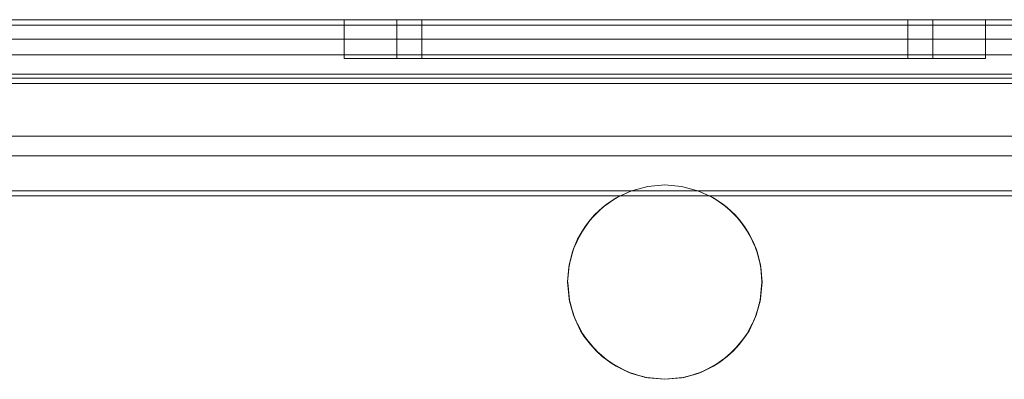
# Model space of a CAD drawing. Extents: x -420 to 300, y 62 to 1112.
# Tile 91 of 227: x -300.369 to -299.862, y 435.962 to 436.147. Entities that reach past the tile are written whole.
import ezdxf

# ---------------------------------------------------------------- set-up
doc = ezdxf.new("R2010")
doc.units = 0
doc.layers.get('0').update_dxf_attribs({"lineweight": 13})

# ---------------------------------------------------------------- blocks, each defined once
blk = doc.blocks.new('Blockreferenz-A06CPV4HL0', base_point=(-302.03711, 432.54712))
at = {"color": 251, "linetype": 'ByBlock', "lineweight": -2, "ltscale": 0.13, "true_color": 0x636363}
for p, q in [((-299.5871, 436.14711), (-301.8871, 436.14711)), ((-299.5871, 436.14423), (-301.8871, 436.14423)), ((-299.7631, 436.12911), (-301.7111, 436.12911)), ((-301.7111, 436.12911), (-299.7631, 436.12911)), ((-301.8871, 436.11423), (-299.5871, 436.11423)), ((-301.7111, 436.07711), (-299.7631, 436.07711)), ((-299.7631, 436.07711), (-301.7111, 436.07711)), ((-301.7171, 436.05911), (-299.7571, 436.05911)), ((-301.71457, 436.05658), (-299.75963, 436.05658))]:
    blk.add_line(p, q, dxfattribs=at)
blk = doc.blocks.new('Blockreferenz-A06CPV4PL0', base_point=(-302.03711, 432.54712))
at = {"color": 9, "linetype": 'ByBlock', "lineweight": -2, "ltscale": 0.13, "true_color": 0xc1c9c4}
for p, q in [((-299.5871, 436.14711), (-301.8871, 436.14711)), ((-299.5871, 436.14711), (-301.8871, 436.14711)), ((-299.7071, 436.14711), (-301.7671, 436.14711)), ((-301.7671, 436.14711), (-299.7071, 436.14711)), ((-299.6971, 436.14711), (-300.7371, 436.14711)), ((-300.7371, 436.14711), (-299.6971, 436.14711)), ((-300.2021, 436.14711), (-300.2021, 436.12711)), ((-300.19648, 436.14711), (-300.2021, 436.14711)), ((-300.2021, 436.14711), (-300.19648, 436.14711)), ((-300.18, 436.14711), (-300.19648, 436.14711)), ((-300.19648, 436.14711), (-300.18, 436.14711)), ((-300.15378, 436.14711), (-300.18, 436.14711)), ((-300.18, 436.14711), (-300.15378, 436.14711)), ((-300.175, 436.14711), (-300.175, 436.12711)), ((-300.17235, 436.14711), (-300.175, 436.14711)), ((-300.175, 436.14711), (-300.17235, 436.14711)), ((-300.16451, 436.14711), (-300.17235, 436.14711)), ((-300.17235, 436.14711), (-300.16451, 436.14711)), ((-300.15176, 436.14711), (-300.16451, 436.14711)), ((-300.16451, 436.14711), (-300.15176, 436.14711)), ((-300.1621, 436.14711), (-300.1621, 436.12711)), ((-300.1597, 436.14711), (-300.1621, 436.14711)), ((-300.1621, 436.14711), (-300.1597, 436.14711)), ((-300.15259, 436.14711), (-300.1597, 436.14711)), ((-300.1597, 436.14711), (-300.15259, 436.14711)), ((-300.1196, 436.14711), (-300.15378, 436.14711)), ((-300.15378, 436.14711), (-300.1196, 436.14711)), ((-300.14104, 436.14711), (-300.15259, 436.14711)), ((-300.15259, 436.14711), (-300.14104, 436.14711)), ((-300.13461, 436.14711), (-300.15176, 436.14711)), ((-300.15176, 436.14711), (-300.13461, 436.14711)), ((-300.12549, 436.14711), (-300.14104, 436.14711)), ((-300.14104, 436.14711), (-300.12549, 436.14711)), ((-300.11372, 436.14711), (-300.13461, 436.14711)), ((-300.13461, 436.14711), (-300.11372, 436.14711)), ((-300.10655, 436.14711), (-300.12549, 436.14711)), ((-300.12549, 436.14711), (-300.10655, 436.14711)), ((-300.07981, 436.14711), (-300.1196, 436.14711)), ((-300.1196, 436.14711), (-300.07981, 436.14711)), ((-300.08988, 436.14711), (-300.11372, 436.14711)), ((-300.11372, 436.14711), (-300.08988, 436.14711)), ((-300.08494, 436.14711), (-300.10655, 436.14711)), ((-300.10655, 436.14711), (-300.08494, 436.14711)), ((-300.06401, 436.14711), (-300.08988, 436.14711)), ((-300.08988, 436.14711), (-300.06401, 436.14711)), ((-300.06149, 436.14711), (-300.08494, 436.14711)), ((-300.08494, 436.14711), (-300.06149, 436.14711)), ((-300.0371, 436.14711), (-300.07981, 436.14711)), ((-300.07981, 436.14711), (-300.0371, 436.14711)), ((-300.0371, 436.14711), (-300.06401, 436.14711)), ((-300.06401, 436.14711), (-300.0371, 436.14711)), ((-300.0371, 436.14711), (-300.06149, 436.14711)), ((-300.06149, 436.14711), (-300.0371, 436.14711)), ((-300.0102, 436.14711), (-300.0371, 436.14711)), ((-299.9944, 436.14711), (-300.0371, 436.14711)), ((-300.01272, 436.14711), (-300.0371, 436.14711)), ((-300.0371, 436.14711), (-300.0102, 436.14711)), ((-300.0371, 436.14711), (-299.9944, 436.14711)), ((-300.0371, 436.14711), (-300.01272, 436.14711)), ((-299.98927, 436.14711), (-300.01272, 436.14711)), ((-300.01272, 436.14711), (-299.98927, 436.14711)), ((-299.98433, 436.14711), (-300.0102, 436.14711)), ((-300.0102, 436.14711), (-299.98433, 436.14711)), ((-299.9546, 436.14711), (-299.9944, 436.14711)), ((-299.9944, 436.14711), (-299.9546, 436.14711)), ((-299.96766, 436.14711), (-299.98927, 436.14711)), ((-299.98927, 436.14711), (-299.96766, 436.14711)), ((-299.96049, 436.14711), (-299.98433, 436.14711)), ((-299.98433, 436.14711), (-299.96049, 436.14711)), ((-299.94872, 436.14711), (-299.96766, 436.14711)), ((-299.96766, 436.14711), (-299.94872, 436.14711)), ((-299.93959, 436.14711), (-299.96049, 436.14711)), ((-299.96049, 436.14711), (-299.93959, 436.14711)), ((-299.92043, 436.14711), (-299.9546, 436.14711)), ((-299.9546, 436.14711), (-299.92043, 436.14711)), ((-299.93317, 436.14711), (-299.94872, 436.14711)), ((-299.94872, 436.14711), (-299.93317, 436.14711)), ((-299.92244, 436.14711), (-299.93959, 436.14711)), ((-299.93959, 436.14711), (-299.92244, 436.14711)), ((-299.92162, 436.14711), (-299.93317, 436.14711)), ((-299.93317, 436.14711), (-299.92162, 436.14711)), ((-299.9097, 436.14711), (-299.92244, 436.14711)), ((-299.92244, 436.14711), (-299.9097, 436.14711)), ((-299.91451, 436.14711), (-299.92162, 436.14711)), ((-299.92162, 436.14711), (-299.91451, 436.14711)), ((-299.89421, 436.14711), (-299.92043, 436.14711)), ((-299.92043, 436.14711), (-299.89421, 436.14711)), ((-299.9121, 436.14711), (-299.91451, 436.14711)), ((-299.91451, 436.14711), (-299.9121, 436.14711)), ((-299.9121, 436.12711), (-299.9121, 436.14711)), ((-299.90185, 436.14711), (-299.9097, 436.14711)), ((-299.9097, 436.14711), (-299.90185, 436.14711)), ((-299.8992, 436.14711), (-299.90185, 436.14711)), ((-299.90185, 436.14711), (-299.8992, 436.14711)), ((-299.8992, 436.12711), (-299.8992, 436.14711)), ((-299.87773, 436.14711), (-299.89421, 436.14711)), ((-299.89421, 436.14711), (-299.87773, 436.14711)), ((-299.8721, 436.14711), (-299.87773, 436.14711)), ((-299.87773, 436.14711), (-299.8721, 436.14711)), ((-299.8721, 436.12711), (-299.8721, 436.14711)), ((-301.7671, 436.13711), (-299.7071, 436.13711)), ((-299.7071, 436.13711), (-301.7671, 436.13711)), ((-300.7371, 436.13711), (-299.6971, 436.13711)), ((-300.7371, 436.13711), (-299.6971, 436.13711)), ((-300.2021, 436.12711), (-300.19648, 436.12711)), ((-300.2021, 436.12711), (-300.19648, 436.12711)), ((-300.19648, 436.12711), (-300.18, 436.12711)), ((-300.19648, 436.12711), (-300.18, 436.12711)), ((-300.18, 436.12711), (-300.15378, 436.12711)), ((-300.18, 436.12711), (-300.15378, 436.12711)), ((-300.175, 436.12711), (-300.1703, 436.12711)), ((-300.175, 436.12711), (-300.1703, 436.12711)), ((-300.1703, 436.12711), (-300.15653, 436.12711)), ((-300.1703, 436.12711), (-300.15653, 436.12711)), ((-300.1621, 436.12711), (-300.15784, 436.12711)), ((-300.1621, 436.12711), (-300.15784, 436.12711)), ((-300.15784, 436.12711), (-300.14536, 436.12711)), ((-300.15784, 436.12711), (-300.14536, 436.12711)), ((-300.15653, 436.12711), (-300.13461, 436.12711)), ((-300.15653, 436.12711), (-300.13461, 436.12711)), ((-300.15378, 436.12711), (-300.1196, 436.12711)), ((-300.15378, 436.12711), (-300.1196, 436.12711)), ((-300.14536, 436.12711), (-300.12549, 436.12711)), ((-300.14536, 436.12711), (-300.12549, 436.12711)), ((-300.13461, 436.12711), (-300.10605, 436.12711)), ((-300.13461, 436.12711), (-300.10605, 436.12711)), ((-300.12549, 436.12711), (-300.0996, 436.12711)), ((-300.12549, 436.12711), (-300.0996, 436.12711)), ((-300.1196, 436.12711), (-300.07981, 436.12711)), ((-300.1196, 436.12711), (-300.07981, 436.12711)), ((-300.10605, 436.12711), (-300.07279, 436.12711)), ((-300.10605, 436.12711), (-300.07279, 436.12711)), ((-300.0996, 436.12711), (-300.06946, 436.12711)), ((-300.0996, 436.12711), (-300.06946, 436.12711)), ((-300.07981, 436.12711), (-300.0371, 436.12711)), ((-300.07981, 436.12711), (-300.0371, 436.12711)), ((-300.07279, 436.12711), (-300.0371, 436.12711)), ((-300.07279, 436.12711), (-300.0371, 436.12711)), ((-300.06946, 436.12711), (-300.0371, 436.12711)), ((-300.06946, 436.12711), (-300.0371, 436.12711)), ((-300.0371, 436.12711), (-300.00141, 436.12711)), ((-300.0371, 436.12711), (-299.9944, 436.12711)), ((-300.0371, 436.12711), (-300.00475, 436.12711)), ((-300.0371, 436.12711), (-299.9944, 436.12711)), ((-300.0371, 436.12711), (-300.00141, 436.12711)), ((-300.0371, 436.12711), (-300.00475, 436.12711)), ((-300.00475, 436.12711), (-299.9746, 436.12711)), ((-300.00475, 436.12711), (-299.9746, 436.12711)), ((-300.00141, 436.12711), (-299.96815, 436.12711)), ((-300.00141, 436.12711), (-299.96815, 436.12711)), ((-299.9944, 436.12711), (-299.9546, 436.12711)), ((-299.9944, 436.12711), (-299.9546, 436.12711)), ((-299.9746, 436.12711), (-299.94872, 436.12711)), ((-299.9746, 436.12711), (-299.94872, 436.12711)), ((-299.96815, 436.12711), (-299.93959, 436.12711)), ((-299.96815, 436.12711), (-299.93959, 436.12711)), ((-299.9546, 436.12711), (-299.92043, 436.12711)), ((-299.9546, 436.12711), (-299.92043, 436.12711)), ((-299.94872, 436.12711), (-299.92885, 436.12711)), ((-299.94872, 436.12711), (-299.92885, 436.12711)), ((-299.93959, 436.12711), (-299.91768, 436.12711)), ((-299.93959, 436.12711), (-299.91768, 436.12711)), ((-299.92885, 436.12711), (-299.91636, 436.12711)), ((-299.92885, 436.12711), (-299.91636, 436.12711)), ((-299.92043, 436.12711), (-299.89421, 436.12711)), ((-299.92043, 436.12711), (-299.89421, 436.12711)), ((-299.91768, 436.12711), (-299.9039, 436.12711)), ((-299.91768, 436.12711), (-299.9039, 436.12711)), ((-299.91636, 436.12711), (-299.9121, 436.12711)), ((-299.91636, 436.12711), (-299.9121, 436.12711)), ((-299.9039, 436.12711), (-299.8992, 436.12711)), ((-299.9039, 436.12711), (-299.8992, 436.12711)), ((-299.89421, 436.12711), (-299.87773, 436.12711)), ((-299.89421, 436.12711), (-299.87773, 436.12711)), ((-299.87773, 436.12711), (-299.8721, 436.12711)), ((-299.87773, 436.12711), (-299.8721, 436.12711)), ((-301.8871, 436.11911), (-299.5871, 436.11911)), ((-299.7631, 436.11911), (-301.7111, 436.11911)), ((-300.4371, 436.11711), (-299.5871, 436.11711)), ((-301.7111, 436.08711), (-299.7631, 436.08711)), ((-299.7631, 436.08711), (-300.4721, 436.08711)), ((-300.04576, 436.06136), (-300.0371, 436.06211)), ((-300.0371, 436.06211), (-300.04576, 436.06136)), ((-300.0371, 436.06211), (-300.02844, 436.06136)), ((-300.02844, 436.06136), (-300.0371, 436.06211)), ((-300.05416, 436.05911), (-300.4721, 436.05911)), ((-300.4721, 436.05911), (-300.05416, 436.05911)), ((-300.06207, 436.05544), (-300.05416, 436.05911)), ((-300.05416, 436.05911), (-300.06112, 436.05597)), ((-300.05416, 436.05911), (-300.04576, 436.06136)), ((-300.04576, 436.06136), (-300.05416, 436.05911)), ((-300.05416, 436.05911), (-300.05416, 436.05911)), ((-300.02844, 436.06136), (-300.02004, 436.05911)), ((-300.02004, 436.05911), (-300.02844, 436.06136)), ((-300.02004, 436.05911), (-300.01214, 436.05544)), ((-299.72989, 436.05911), (-300.02004, 436.05911)), ((-300.02004, 436.05911), (-299.72964, 436.05911)), ((-300.01309, 436.05597), (-300.02004, 436.05911)), ((-300.02004, 436.05911), (-300.02004, 436.05911)), ((-300.06921, 436.05044), (-300.06207, 436.05544)), ((-300.06751, 436.0518), (-300.06921, 436.05044)), ((-300.06751, 436.0518), (-300.0684, 436.05101)), ((-300.06207, 436.05544), (-300.06751, 436.0518)), ((-300.06386, 436.05419), (-300.06751, 436.0518)), ((-300.06161, 436.05565), (-300.06386, 436.05419)), ((-300.06112, 436.05597), (-300.06207, 436.05544)), ((-300.06112, 436.05597), (-300.06161, 436.05565)), ((-300.0126, 436.05565), (-300.01309, 436.05597)), ((-300.01214, 436.05544), (-300.01309, 436.05597)), ((-300.01035, 436.05419), (-300.0126, 436.05565)), ((-300.01214, 436.05544), (-300.00499, 436.05044)), ((-300.00669, 436.0518), (-300.01214, 436.05544)), ((-300.00669, 436.0518), (-300.01035, 436.05419)), ((-300.00581, 436.05101), (-300.00669, 436.0518)), ((-300.00499, 436.05044), (-300.00669, 436.0518)), ((-300.07538, 436.04428), (-300.06921, 436.05044)), ((-300.0732, 436.04671), (-300.07538, 436.04428)), ((-300.0732, 436.04671), (-300.07435, 436.04531)), ((-300.06921, 436.05044), (-300.0732, 436.04671)), ((-300.07076, 436.0489), (-300.0732, 436.04671)), ((-300.0684, 436.05101), (-300.07076, 436.0489)), ((-300.00345, 436.0489), (-300.00581, 436.05101)), ((-300.00499, 436.05044), (-299.99882, 436.04428)), ((-300.001, 436.04671), (-300.00499, 436.05044)), ((-300.001, 436.04671), (-300.00345, 436.0489)), ((-299.99985, 436.04531), (-300.001, 436.04671)), ((-299.99882, 436.04428), (-300.001, 436.04671)), ((-300.08039, 436.03714), (-300.07538, 436.04428)), ((-300.07538, 436.04428), (-300.07805, 436.04081)), ((-300.07646, 436.04275), (-300.07805, 436.04081)), ((-300.07435, 436.04531), (-300.07646, 436.04275)), ((-299.99775, 436.04275), (-299.99985, 436.04531)), ((-299.99882, 436.04428), (-299.99382, 436.03714)), ((-299.99616, 436.04081), (-299.99882, 436.04428)), ((-299.99616, 436.04081), (-299.99775, 436.04275)), ((-300.08408, 436.02924), (-300.08039, 436.03714)), ((-300.08039, 436.03714), (-300.08194, 436.03424)), ((-300.07932, 436.03867), (-300.08101, 436.03582)), ((-300.07805, 436.04081), (-300.08039, 436.03714)), ((-300.07805, 436.04081), (-300.07932, 436.03867)), ((-299.99489, 436.03867), (-299.99616, 436.04081)), ((-299.99382, 436.03714), (-299.99616, 436.04081)), ((-299.9932, 436.03582), (-299.99489, 436.03867)), ((-299.99382, 436.03714), (-299.99013, 436.02924)), ((-299.99227, 436.03424), (-299.99382, 436.03714)), ((-300.08194, 436.03424), (-300.08408, 436.02924)), ((-300.08194, 436.03424), (-300.08315, 436.03122)), ((-300.08101, 436.03582), (-300.08194, 436.03424)), ((-299.99227, 436.03424), (-299.9932, 436.03582)), ((-299.99105, 436.03122), (-299.99227, 436.03424)), ((-299.99013, 436.02924), (-299.99227, 436.03424)), ((-300.08634, 436.02082), (-300.08408, 436.02924)), ((-300.08479, 436.02716), (-300.08634, 436.02082)), ((-300.08479, 436.02716), (-300.08577, 436.02294)), ((-300.08408, 436.02924), (-300.08479, 436.02716)), ((-300.08434, 436.02828), (-300.08479, 436.02716)), ((-300.08315, 436.03122), (-300.08434, 436.02828)), ((-299.98987, 436.02828), (-299.99105, 436.03122)), ((-299.99013, 436.02924), (-299.98787, 436.02082)), ((-299.98942, 436.02716), (-299.99013, 436.02924)), ((-299.98942, 436.02716), (-299.98987, 436.02828)), ((-299.98844, 436.02294), (-299.98942, 436.02716)), ((-299.98787, 436.02082), (-299.98942, 436.02716)), ((-300.08577, 436.02294), (-300.08638, 436.02031)), ((-299.98782, 436.02031), (-299.98844, 436.02294)), ((-300.0871, 436.01214), (-300.08634, 436.02082)), ((-300.08652, 436.01973), (-300.0871, 436.01214)), ((-300.08652, 436.01973), (-300.08709, 436.01231)), ((-300.08634, 436.02082), (-300.08652, 436.01973)), ((-300.08638, 436.02031), (-300.08652, 436.01973)), ((-299.98787, 436.02082), (-299.9871, 436.01214)), ((-299.98769, 436.01973), (-299.98787, 436.02082)), ((-299.98769, 436.01973), (-299.98782, 436.02031)), ((-299.98712, 436.01231), (-299.98769, 436.01973)), ((-299.9871, 436.01214), (-299.98769, 436.01973)), ((-300.08709, 436.01231), (-300.0871, 436.01213)), ((-300.08635, 436.00345), (-300.0871, 436.01214)), ((-300.0871, 436.01214), (-300.0871, 436.01211)), ((-300.0871, 436.01213), (-300.0871, 436.01211)), ((-300.0871, 436.01211), (-300.08708, 436.01192)), ((-300.0871, 436.01211), (-300.08635, 436.00345)), ((-300.08708, 436.01192), (-300.08619, 436.00288)), ((-299.98801, 436.00288), (-299.98712, 436.01192)), ((-299.9871, 436.01214), (-299.98786, 436.00345)), ((-299.98786, 436.00345), (-299.9871, 436.01211)), ((-299.9871, 436.01213), (-299.98712, 436.01231)), ((-299.98712, 436.01192), (-299.9871, 436.01211)), ((-299.9871, 436.01211), (-299.9871, 436.01214)), ((-299.9871, 436.01211), (-299.9871, 436.01213)), ((-300.08409, 435.99503), (-300.08635, 436.00345)), ((-300.08635, 436.00345), (-300.08614, 436.00236)), ((-300.08619, 436.00288), (-300.08614, 436.00236)), ((-300.08614, 436.00236), (-300.0854, 435.99991)), ((-300.08614, 436.00236), (-300.08409, 435.99503)), ((-299.98786, 436.00345), (-299.99011, 435.99503)), ((-299.99011, 435.99503), (-299.98806, 436.00236)), ((-299.98881, 435.99991), (-299.98806, 436.00236)), ((-299.98806, 436.00236), (-299.98786, 436.00345)), ((-299.98806, 436.00236), (-299.98801, 436.00288)), ((-300.0854, 435.99991), (-300.08359, 435.99396)), ((-299.99061, 435.99396), (-299.98881, 435.99991)), ((-300.08041, 435.98713), (-300.08409, 435.99503)), ((-300.08409, 435.99503), (-300.0833, 435.99298)), ((-300.08359, 435.99396), (-300.0833, 435.99298)), ((-300.0833, 435.99298), (-300.08206, 435.99067)), ((-300.0833, 435.99298), (-300.08041, 435.98713)), ((-299.99011, 435.99503), (-299.99379, 435.98713)), ((-299.99379, 435.98713), (-299.99091, 435.99298)), ((-299.99214, 435.99067), (-299.99091, 435.99298)), ((-299.99091, 435.99298), (-299.99011, 435.99503)), ((-299.99091, 435.99298), (-299.99061, 435.99396)), ((-300.08206, 435.99067), (-300.07938, 435.98566)), ((-300.07541, 435.97999), (-300.08041, 435.98713)), ((-300.08041, 435.98713), (-300.07868, 435.98434)), ((-299.99379, 435.98713), (-299.99879, 435.97999)), ((-299.99553, 435.98434), (-299.99379, 435.98713)), ((-299.99482, 435.98566), (-299.99214, 435.99067)), ((-300.07938, 435.98566), (-300.07868, 435.98434)), ((-300.07868, 435.98434), (-300.0772, 435.98253)), ((-300.07868, 435.98434), (-300.07541, 435.97999)), ((-300.0772, 435.98253), (-300.07369, 435.97826)), ((-300.00051, 435.97826), (-299.99701, 435.98253)), ((-299.99879, 435.97999), (-299.99553, 435.98434)), ((-299.99701, 435.98253), (-299.99553, 435.98434)), ((-299.99553, 435.98434), (-299.99482, 435.98566)), ((-300.06925, 435.97382), (-300.07541, 435.97999)), ((-300.07541, 435.97999), (-300.07246, 435.97676)), ((-300.07369, 435.97826), (-300.07246, 435.97676)), ((-300.07246, 435.97676), (-300.07096, 435.97553)), ((-300.07246, 435.97676), (-300.06925, 435.97382)), ((-299.99879, 435.97999), (-300.00496, 435.97382)), ((-300.00496, 435.97382), (-300.00175, 435.97676)), ((-300.00325, 435.97553), (-300.00175, 435.97676)), ((-300.00175, 435.97676), (-299.99879, 435.97999)), ((-300.00175, 435.97676), (-300.00051, 435.97826)), ((-300.07096, 435.97553), (-300.06669, 435.97203)), ((-300.06211, 435.96882), (-300.06925, 435.97382)), ((-300.06925, 435.97382), (-300.06488, 435.97054)), ((-300.06669, 435.97203), (-300.06488, 435.97054)), ((-300.00496, 435.97382), (-300.0121, 435.96882)), ((-300.00932, 435.97054), (-300.00496, 435.97382)), ((-300.00932, 435.97054), (-300.00751, 435.97203)), ((-300.00751, 435.97203), (-300.00325, 435.97553)), ((-300.06488, 435.97054), (-300.06357, 435.96984)), ((-300.06488, 435.97054), (-300.06211, 435.96882)), ((-300.06357, 435.96984), (-300.05855, 435.96716)), ((-300.05421, 435.96513), (-300.06211, 435.96882)), ((-300.06211, 435.96882), (-300.05624, 435.96592)), ((-300.05855, 435.96716), (-300.05624, 435.96592)), ((-300.05624, 435.96592), (-300.05527, 435.96563)), ((-300.05624, 435.96592), (-300.05421, 435.96513)), ((-300.05527, 435.96563), (-300.04929, 435.96381)), ((-300.02491, 435.96381), (-300.01893, 435.96563)), ((-300.0121, 435.96882), (-300.02, 435.96513)), ((-300.02, 435.96513), (-300.01797, 435.96592)), ((-300.01893, 435.96563), (-300.01797, 435.96592)), ((-300.01797, 435.96592), (-300.0121, 435.96882)), ((-300.01797, 435.96592), (-300.01566, 435.96716)), ((-300.01566, 435.96716), (-300.01064, 435.96984)), ((-300.0121, 435.96882), (-300.00932, 435.97054)), ((-300.01064, 435.96984), (-300.00932, 435.97054)), ((-300.04579, 435.96287), (-300.05421, 435.96513)), ((-300.05421, 435.96513), (-300.04686, 435.96308)), ((-300.04929, 435.96381), (-300.04686, 435.96308)), ((-300.04686, 435.96308), (-300.04635, 435.96303)), ((-300.04686, 435.96308), (-300.04579, 435.96287)), ((-300.04635, 435.96303), (-300.0371, 435.96211)), ((-300.0371, 435.96211), (-300.04579, 435.96287)), ((-300.04579, 435.96287), (-300.0371, 435.96211)), ((-300.0371, 435.96211), (-300.02786, 435.96303)), ((-300.02842, 435.96287), (-300.0371, 435.96211)), ((-300.0371, 435.96211), (-300.02842, 435.96287)), ((-300.02, 435.96513), (-300.02842, 435.96287)), ((-300.02842, 435.96287), (-300.02735, 435.96308)), ((-300.02786, 435.96303), (-300.02735, 435.96308)), ((-300.02735, 435.96308), (-300.02, 435.96513)), ((-300.02735, 435.96308), (-300.02491, 435.96381))]:
    blk.add_line(p, q, dxfattribs=at)

msp = doc.modelspace()

# ---------------------------------------------------------------- block references
at = {"ltscale": 0.13}
for name in ['Blockreferenz-A06CPV4HL0', 'Blockreferenz-A06CPV4PL0']:
    msp.add_blockref(name, (-302.03711, 432.54712), dxfattribs=at)

doc.saveas('drawing.dxf')
